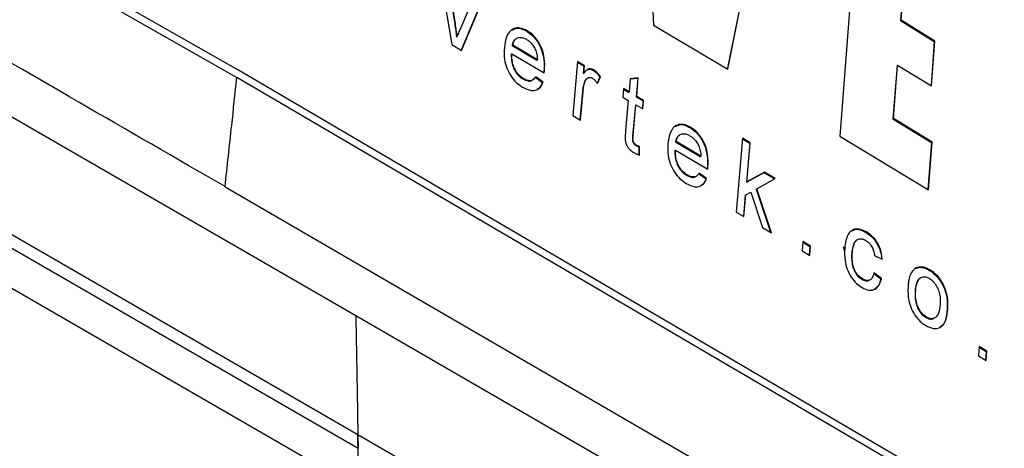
# Model space of a CAD drawing. Extents: x 106 to 315, y 19 to 260.
# Tile 16 of 132: x 160.46 to 163.83, y 67.32 to 68.78. Entities that reach past the tile are written whole.
import ezdxf

# ---------------------------------------------------------------- set-up
doc = ezdxf.new("R2010")
doc.units = 0
doc.layers.get('0').update_dxf_attribs({"linetype": 'CONTINUOUS'})

msp = doc.modelspace()

# ---------------------------------------------------------------- linework, layer by layer
at = {"color": 7, "linetype": 'CONTINUOUS'}
for p, q in [((157.4453, 70.7254), (161.202, 68.5867)), ((161.2048, 68.6133), (157.4469, 70.7513)), ((161.6161, 67.3649), (156.9289, 70.0707)), ((156.918, 70.0312), (161.6169, 67.3186)), ((157.7036, 70.0274), (161.6092, 67.7727)), ((162.5933, 69.6487), (162.6279, 68.7661)), ((163.0347, 69.38), (162.8806, 68.6135)), ((162.8827, 68.6147), (163.0367, 69.3812)), ((163.3293, 69.2029), (163.266, 68.3855)), ((163.4757, 68.7822), (163.4871, 68.9358)), ((161.9021, 68.9147), (161.9374, 68.699)), ((163.4851, 68.9346), (163.4737, 68.7811)), ((161.9281, 68.8972), (161.9479, 68.7688)), ((161.9499, 68.77), (161.9301, 68.8984)), ((162.0091, 68.8522), (161.9684, 68.757)), ((162.035, 68.8347), (161.9697, 68.6802)), ((161.9709, 68.6795), (162.037, 68.8359)), ((161.9479, 68.7688), (161.9499, 68.77)), ((163.4737, 68.7811), (163.4757, 68.7822)), ((163.4737, 68.7811), (163.5897, 68.7103)), ((163.5918, 68.7115), (163.4757, 68.7822)), ((162.1942, 68.7449), (162.1962, 68.7461)), ((162.6279, 68.7661), (162.8827, 68.6147)), ((161.9539, 68.726), (161.9559, 68.7272)), ((163.5897, 68.7103), (163.5786, 68.5591)), ((163.5805, 68.5579), (163.5918, 68.7115)), ((163.5897, 68.7103), (163.5918, 68.7115)), ((161.9374, 68.699), (161.9709, 68.6795)), ((162.1415, 68.6664), (162.1435, 68.6675)), ((162.1435, 68.6675), (162.2543, 68.6026)), ((162.1442, 68.6956), (162.1462, 68.6967)), ((162.1442, 68.6956), (162.2287, 68.646)), ((162.2307, 68.6472), (162.1462, 68.6967)), ((162.2287, 68.646), (162.2307, 68.6472)), ((162.3685, 68.6414), (162.3518, 68.4566)), ((162.3683, 68.6392), (162.3902, 68.6263)), ((162.3923, 68.6274), (162.3685, 68.6414)), ((164.9084, 66.4438), (161.2048, 68.6133)), ((162.2532, 68.6097), (162.2552, 68.6109)), ((162.3902, 68.6263), (162.3879, 68.6005)), ((162.3879, 68.6005), (162.3899, 68.6017)), ((162.3899, 68.6017), (162.3923, 68.6274)), ((162.3902, 68.6263), (162.3923, 68.6274)), ((162.4212, 68.6115), (162.4232, 68.6126)), ((163.4622, 68.6274), (163.4482, 68.4448)), ((163.4502, 68.446), (163.4642, 68.6286)), ((163.4622, 68.6274), (163.4642, 68.6286)), ((163.4642, 68.6286), (163.5805, 68.5579)), ((164.9067, 66.418), (161.202, 68.5867)), ((162.1811, 68.5816), (162.1832, 68.5828)), ((162.2231, 68.5878), (162.2486, 68.5694)), ((162.2507, 68.5706), (162.2251, 68.589)), ((162.2486, 68.5694), (162.2507, 68.5706)), ((162.3925, 68.5727), (162.3945, 68.5739)), ((162.4451, 68.5883), (162.4355, 68.5675)), ((162.4364, 68.5662), (162.4471, 68.5894)), ((162.4451, 68.5883), (162.4471, 68.5894)), ((162.5485, 68.5827), (162.5445, 68.5377)), ((162.5484, 68.5817), (162.5744, 68.5844)), ((162.5764, 68.5856), (162.5485, 68.5827)), ((162.5744, 68.5844), (162.5688, 68.521)), ((162.5708, 68.5222), (162.5764, 68.5856)), ((162.5744, 68.5844), (162.5764, 68.5856)), ((162.3851, 68.5381), (162.3764, 68.4421)), ((162.3782, 68.4411), (162.3871, 68.5393)), ((162.3851, 68.5381), (162.3871, 68.5393)), ((162.5261, 68.5486), (162.5235, 68.5195)), ((162.5259, 68.5464), (162.5425, 68.5366)), ((162.5445, 68.5377), (162.5261, 68.5486)), ((162.5425, 68.5366), (162.5445, 68.5377)), ((162.5235, 68.5195), (162.5419, 68.5086)), ((162.5419, 68.5086), (162.5327, 68.405)), ((162.5688, 68.521), (162.5708, 68.5222)), ((162.5688, 68.521), (162.5925, 68.5071)), ((162.5945, 68.5082), (162.5708, 68.5222)), ((162.5925, 68.5071), (162.5901, 68.4802)), ((162.5919, 68.4791), (162.5945, 68.5082)), ((162.5925, 68.5071), (162.5945, 68.5082)), ((162.5662, 68.4919), (162.5569, 68.3871)), ((162.5589, 68.3883), (162.5682, 68.4931)), ((162.5662, 68.4919), (162.5682, 68.4931)), ((162.5682, 68.4931), (162.5919, 68.4791)), ((162.3518, 68.4566), (162.3782, 68.4411)), ((163.4482, 68.4448), (163.4502, 68.446)), ((163.4482, 68.4448), (163.5803, 68.3649)), ((163.5823, 68.3661), (163.4502, 68.446)), ((162.7535, 68.4153), (162.7556, 68.4164)), ((162.5569, 68.3871), (162.5589, 68.3883)), ((162.7041, 68.3662), (162.7061, 68.3674)), ((162.7041, 68.3662), (162.7882, 68.3165)), ((162.7902, 68.3177), (162.7061, 68.3674)), ((162.9334, 68.3789), (162.9118, 68.1267)), ((162.9332, 68.3767), (162.9576, 68.3622)), ((162.9596, 68.3634), (162.9334, 68.3789)), ((162.9483, 68.2296), (162.9596, 68.3634)), ((162.9576, 68.3622), (162.9596, 68.3634)), ((163.266, 68.3855), (163.5699, 68.2028)), ((163.5803, 68.3649), (163.5681, 68.2039)), ((163.5699, 68.2028), (163.5823, 68.3661)), ((163.5803, 68.3649), (163.5823, 68.3661)), ((162.568, 68.3544), (162.5701, 68.3556)), ((162.5785, 68.3491), (162.5805, 68.3503)), ((162.5785, 68.3491), (162.5786, 68.3223)), ((162.5807, 68.3216), (162.5805, 68.3503)), ((162.7015, 68.3371), (162.7035, 68.3383)), ((162.7035, 68.3383), (162.8139, 68.2731)), ((162.9576, 68.3622), (162.9462, 68.2285)), ((162.7882, 68.3165), (162.7902, 68.3177)), ((162.8127, 68.2801), (162.8147, 68.2813)), ((162.9462, 68.2285), (163.0067, 68.2618)), ((163.0087, 68.2629), (162.9483, 68.2296)), ((163.0067, 68.2618), (163.0087, 68.2629)), ((163.0067, 68.2618), (163.0432, 68.2401)), ((163.0452, 68.2412), (163.0087, 68.2629)), ((162.7412, 68.2524), (162.7432, 68.2535)), ((162.7828, 68.2584), (162.8083, 68.24)), ((162.8103, 68.2411), (162.7849, 68.2596)), ((162.8083, 68.24), (162.8103, 68.2411)), ((162.9462, 68.2285), (162.9483, 68.2296)), ((162.982, 68.2065), (163.0452, 68.2412)), ((161.1614, 68.2133), (165.0586, 65.9537)), ((162.9445, 68.1858), (162.9611, 68.195)), ((162.9611, 68.195), (163.0015, 68.0737)), ((162.9799, 68.2053), (162.982, 68.2065)), ((162.9799, 68.2053), (163.0292, 68.0573)), ((163.0322, 68.0555), (162.982, 68.2065)), ((162.9425, 68.1847), (162.9362, 68.1123)), ((162.9381, 68.1112), (162.9445, 68.1858)), ((162.9425, 68.1847), (162.9445, 68.1858)), ((162.9118, 68.1267), (162.9381, 68.1112)), ((163.0015, 68.0737), (163.0322, 68.0555)), ((163.1395, 68.0259), (163.1368, 67.9935)), ((163.1657, 68.0103), (163.1395, 68.0259)), ((163.3556, 68.0573), (163.3577, 68.0585)), ((163.1368, 67.9935), (163.163, 67.978)), ((163.1393, 68.0236), (163.1637, 68.0091)), ((163.1637, 68.0091), (163.1612, 67.9791)), ((163.163, 67.978), (163.1657, 68.0103)), ((163.1637, 68.0091), (163.1657, 68.0103)), ((163.2832, 67.9918), (163.2785, 68.0072)), ((163.3071, 67.9867), (163.3091, 67.9879)), ((163.3852, 67.9779), (163.4116, 67.9655)), ((163.5733, 67.9272), (163.5753, 67.9284)), ((163.3417, 67.8966), (163.3437, 67.8978)), ((163.3811, 67.9171), (163.407, 67.8983)), ((163.4091, 67.8995), (163.3831, 67.9183)), ((163.407, 67.8983), (163.4091, 67.8995)), ((163.5239, 67.8574), (163.5259, 67.8586)), ((163.634, 67.7942), (163.636, 67.7954)), ((161.6092, 67.7727), (165.5149, 65.518)), ((163.5606, 67.7663), (163.5627, 67.7674)), ((163.7431, 67.6665), (163.7406, 67.6343)), ((163.7429, 67.6642), (163.7672, 67.6497)), ((163.7693, 67.6508), (163.7431, 67.6665)), ((163.7406, 67.6343), (163.7668, 67.6187)), ((163.7672, 67.6497), (163.765, 67.6198)), ((163.7668, 67.6187), (163.7693, 67.6508)), ((163.7672, 67.6497), (163.7693, 67.6508)), ((166.3033, 64.659), (161.6161, 67.3649))]:
    msp.add_line(p, q, dxfattribs=at)
at = {"color": 7, "linetype": 'CONTINUOUS', "flags": 128}
msp.add_lwpolyline([(161.6186, 67.1796), (159.2575, 68.5428), (156.8965, 69.9057)], dxfattribs=at)
at = {"color": 7, "linetype": 'CONTINUOUS'}
for points, knots in [([(161.1614, 68.2134), (161.1403, 68.2256), (160.9525, 68.334), (160.3012, 68.7095), (159.0183, 69.4475), (157.9004, 70.0888), (157.2472, 70.4634)], [0, 0, 0, 0, 0.016221, 0.144217, 0.5, 1, 1, 1, 1]), ([(161.9479, 68.7688), (161.949, 68.7617), (161.9507, 68.7509), (161.9526, 68.7367), (161.9535, 68.7296), (161.9539, 68.726)], [0, 0, 0, 0, 0.499756, 0.749851, 1, 1, 1, 1]), ([(161.9559, 68.7272), (161.955, 68.7343), (161.9538, 68.7449), (161.9516, 68.7592), (161.9505, 68.7664), (161.9499, 68.77)], [0, 0, 0, 0, 0.49974, 0.749825, 1, 1, 1, 1]), ([(161.9684, 68.757), (161.9662, 68.7521), (161.9629, 68.7448), (161.9588, 68.7349), (161.9569, 68.7297), (161.9559, 68.7272)], [0, 0, 0, 0, 0.499744, 0.749817, 1, 1, 1, 1]), ([(162.1962, 68.7461), (162.1875, 68.7502), (162.1717, 68.7579), (162.1503, 68.7552), (162.1341, 68.7436), (162.1221, 68.7214), (162.1193, 68.7011), (162.1177, 68.6896)], [0, 0, 0, 0, 0.214795, 0.392873, 0.570453, 0.756959, 1, 1, 1, 1]), ([(162.1438, 68.7488), (162.1482, 68.7513), (162.1583, 68.7569), (162.1766, 68.754), (162.189, 68.7476), (162.1942, 68.7449)], [0, 0, 0, 0, 0.308869, 0.710791, 1, 1, 1, 1]), ([(162.1942, 68.7449), (162.2023, 68.7393), (162.2172, 68.729), (162.2353, 68.7038), (162.2477, 68.6763), (162.2547, 68.6434), (162.2537, 68.622), (162.2532, 68.6097)], [0, 0, 0, 0, 0.208877, 0.385915, 0.562539, 0.747477, 1, 1, 1, 1]), ([(162.2552, 68.6109), (162.2558, 68.6244), (162.2567, 68.6474), (162.2479, 68.683), (162.2335, 68.7116), (162.2151, 68.7335), (162.2021, 68.7421), (162.1962, 68.7461)], [0, 0, 0, 0, 0.276132, 0.469073, 0.662644, 0.846604, 1, 1, 1, 1]), ([(162.1578, 68.7191), (162.1546, 68.7167), (162.1485, 68.7121), (162.1454, 68.7022), (162.1444, 68.6965), (162.1442, 68.6956)], [0, 0, 0, 0, 0.463141, 0.909089, 1, 1, 1, 1]), ([(162.1462, 68.6967), (162.1478, 68.703), (162.1508, 68.7147), (162.1621, 68.7229), (162.1747, 68.7246), (162.1854, 68.7214), (162.1917, 68.7179), (162.1934, 68.7169)], [0, 0, 0, 0, 0.2654243, 0.4988226, 0.6997825, 0.9174656, 1, 1, 1, 1]), ([(162.1934, 68.7169), (162.1963, 68.7151), (162.2041, 68.7101), (162.2152, 68.6986), (162.2211, 68.6877), (162.2237, 68.6828)], [0, 0, 0, 0, 0.251637, 0.669055, 1, 1, 1, 1]), ([(162.1177, 68.6896), (162.1172, 68.6761), (162.1163, 68.6534), (162.1251, 68.6184), (162.1394, 68.5907), (162.1586, 68.568), (162.1728, 68.5586), (162.1801, 68.5538)], [0, 0, 0, 0, 0.268879, 0.453898, 0.639738, 0.814942, 1, 1, 1, 1]), ([(162.1415, 68.6664), (162.1416, 68.6571), (162.1417, 68.6416), (162.1489, 68.6184), (162.1592, 68.6006), (162.1706, 68.5884), (162.1782, 68.5835), (162.1811, 68.5816)], [0, 0, 0, 0, 0.293824, 0.490778, 0.688014, 0.879557, 1, 1, 1, 1]), ([(162.1832, 68.5828), (162.1778, 68.5865), (162.167, 68.594), (162.1544, 68.6124), (162.1465, 68.6322), (162.1434, 68.6508), (162.1435, 68.6622), (162.1435, 68.6675)], [0, 0, 0, 0, 0.220486, 0.44347, 0.632131, 0.828952, 1, 1, 1, 1]), ([(162.2237, 68.6828), (162.2259, 68.6773), (162.2292, 68.6685), (162.2305, 68.6565), (162.2307, 68.6503), (162.2307, 68.6472)], [0, 0, 0, 0, 0.461241, 0.728011, 1, 1, 1, 1]), ([(162.2532, 68.6097), (162.253, 68.6083), (162.2528, 68.6063), (162.2526, 68.6043), (162.2526, 68.6037)], [0, 0, 0, 0, 0.683759, 1, 1, 1, 1]), ([(162.2543, 68.6026), (162.2545, 68.604), (162.2547, 68.606), (162.255, 68.6088), (162.2551, 68.6102), (162.2552, 68.6109)], [0, 0, 0, 0, 0.500039, 0.749795, 1, 1, 1, 1]), ([(162.4232, 68.6126), (162.4198, 68.6142), (162.4129, 68.6174), (162.4003, 68.6147), (162.3941, 68.6069), (162.3899, 68.6017)], [0, 0, 0, 0, 0.249153, 0.500359, 1, 1, 1, 1]), ([(162.401, 68.6125), (162.4019, 68.6132), (162.4049, 68.6156), (162.4121, 68.6156), (162.4182, 68.6128), (162.4212, 68.6115)], [0, 0, 0, 0, 0.1649227, 0.5821708, 1, 1, 1, 1]), ([(162.4212, 68.6115), (162.4234, 68.61), (162.4277, 68.6072), (162.4359, 68.5998), (162.4414, 68.5929), (162.4451, 68.5883)], [0, 0, 0, 0, 0.251154, 0.502951, 1, 1, 1, 1]), ([(162.4471, 68.5894), (162.4453, 68.5918), (162.4417, 68.5966), (162.4339, 68.6051), (162.4275, 68.6096), (162.4232, 68.6126)], [0, 0, 0, 0, 0.2512, 0.502962, 1, 1, 1, 1]), ([(161.1614, 68.2133), (161.1691, 68.283), (161.1828, 68.4076), (161.1961, 68.532), (161.202, 68.5867)], [0, 0, 0, 0, 0.559994, 1, 1, 1, 1]), ([(162.1801, 68.5538), (162.1901, 68.5488), (162.2067, 68.5406), (162.2281, 68.543), (162.2425, 68.5531), (162.248, 68.5649), (162.2507, 68.5706)], [0, 0, 0, 0, 0.344015, 0.567842, 0.791852, 1, 1, 1, 1]), ([(162.1811, 68.5816), (162.1871, 68.5788), (162.197, 68.574), (162.208, 68.574), (162.2117, 68.5769), (162.2126, 68.5776)], [0, 0, 0, 0, 0.535374, 0.89681, 1, 1, 1, 1]), ([(162.2251, 68.589), (162.2219, 68.5847), (162.2163, 68.5772), (162.2038, 68.5749), (162.1929, 68.5775), (162.186, 68.5812), (162.1832, 68.5828)], [0, 0, 0, 0, 0.3336518, 0.5802114, 0.8251137, 1, 1, 1, 1]), ([(162.2486, 68.5694), (162.2448, 68.5605), (162.2402, 68.5501), (162.2314, 68.5468), (162.2301, 68.5463)], [0, 0, 0, 0, 0.84853, 1, 1, 1, 1]), ([(162.3925, 68.5727), (162.3908, 68.5674), (162.3882, 68.5594), (162.3861, 68.5475), (162.3854, 68.5412), (162.3851, 68.5381)], [0, 0, 0, 0, 0.495355, 0.747138, 1, 1, 1, 1]), ([(162.3871, 68.5393), (162.3878, 68.5454), (162.3889, 68.5546), (162.3917, 68.5659), (162.3936, 68.5712), (162.3945, 68.5739)], [0, 0, 0, 0, 0.495589, 0.747075, 1, 1, 1, 1]), ([(162.4012, 68.5837), (162.3996, 68.5827), (162.3958, 68.5803), (162.3937, 68.5755), (162.3925, 68.5727)], [0, 0, 0, 0, 0.429933, 1, 1, 1, 1]), ([(162.3945, 68.5739), (162.3962, 68.5773), (162.3992, 68.5833), (162.4068, 68.5872), (162.4137, 68.5871), (162.4181, 68.5848), (162.4196, 68.5841)], [0, 0, 0, 0, 0.337262, 0.597916, 0.859978, 1, 1, 1, 1]), ([(162.4196, 68.5841), (162.4212, 68.583), (162.4256, 68.5801), (162.4314, 68.5737), (162.435, 68.5683), (162.4364, 68.5662)], [0, 0, 0, 0, 0.251982, 0.714995, 1, 1, 1, 1]), ([(162.5327, 68.405), (162.5318, 68.3954), (162.5306, 68.3824), (162.5325, 68.3642), (162.5375, 68.3529), (162.5451, 68.342), (162.5537, 68.3348), (162.5597, 68.331), (162.5619, 68.3297)], [0, 0, 0, 0, 0.35132, 0.478439, 0.606342, 0.725998, 0.903837, 1, 1, 1, 1]), ([(162.7556, 68.4164), (162.7469, 68.4206), (162.7312, 68.4283), (162.71, 68.4257), (162.6939, 68.4143), (162.6821, 68.3921), (162.6793, 68.3718), (162.6778, 68.3603)], [0, 0, 0, 0, 0.214935, 0.393013, 0.570596, 0.757002, 1, 1, 1, 1]), ([(162.7035, 68.4194), (162.7079, 68.4218), (162.7179, 68.4274), (162.736, 68.4245), (162.7484, 68.418), (162.7535, 68.4153)], [0, 0, 0, 0, 0.308676, 0.710378, 1, 1, 1, 1]), ([(162.7535, 68.4153), (162.7616, 68.4097), (162.7765, 68.3993), (162.7946, 68.3741), (162.807, 68.3465), (162.814, 68.3137), (162.8132, 68.2924), (162.8127, 68.2801)], [0, 0, 0, 0, 0.209093, 0.386309, 0.563134, 0.748147, 1, 1, 1, 1]), ([(162.8147, 68.2813), (162.8152, 68.2948), (162.8161, 68.3178), (162.8072, 68.3534), (162.7927, 68.382), (162.7744, 68.4038), (162.7615, 68.4125), (162.7556, 68.4164)], [0, 0, 0, 0, 0.276199, 0.469148, 0.662735, 0.846799, 1, 1, 1, 1]), ([(162.5569, 68.3871), (162.5567, 68.3842), (162.5562, 68.3782), (162.556, 68.3703), (162.5584, 68.3639), (162.5613, 68.3595), (162.5647, 68.3566), (162.5671, 68.355), (162.568, 68.3544)], [0, 0, 0, 0, 0.254641, 0.511063, 0.62985, 0.748724, 0.896652, 1, 1, 1, 1]), ([(162.5701, 68.3556), (162.5684, 68.3567), (162.5656, 68.3585), (162.562, 68.3624), (162.5597, 68.3668), (162.5575, 68.3746), (162.5584, 68.3816), (162.5588, 68.387), (162.5589, 68.3883)], [0, 0, 0, 0, 0.178713, 0.295554, 0.412673, 0.535295, 0.891133, 1, 1, 1, 1]), ([(162.7175, 68.3897), (162.7144, 68.3873), (162.7083, 68.3827), (162.7052, 68.3728), (162.7042, 68.3672), (162.7041, 68.3662)], [0, 0, 0, 0, 0.462821, 0.908648, 1, 1, 1, 1]), ([(162.7061, 68.3674), (162.7076, 68.3736), (162.7106, 68.3853), (162.7217, 68.3935), (162.7343, 68.3951), (162.7449, 68.3919), (162.7512, 68.3884), (162.7529, 68.3874)], [0, 0, 0, 0, 0.265515, 0.49868, 0.69951, 0.917173, 1, 1, 1, 1]), ([(162.7529, 68.3874), (162.7558, 68.3855), (162.7636, 68.3805), (162.7746, 68.369), (162.7805, 68.3581), (162.7832, 68.3532)], [0, 0, 0, 0, 0.251627, 0.669385, 1, 1, 1, 1]), ([(162.5619, 68.3297), (162.5634, 68.3288), (162.5666, 68.3271), (162.5728, 68.3243), (162.5775, 68.3227), (162.5807, 68.3216)], [0, 0, 0, 0, 0.250341, 0.500795, 1, 1, 1, 1]), ([(162.568, 68.3544), (162.5689, 68.3539), (162.5706, 68.3529), (162.5741, 68.3512), (162.5767, 68.35), (162.5785, 68.3491)], [0, 0, 0, 0, 0.250074, 0.500166, 1, 1, 1, 1]), ([(162.5805, 68.3503), (162.5796, 68.3507), (162.5779, 68.3515), (162.5744, 68.3532), (162.5718, 68.3546), (162.5701, 68.3556)], [0, 0, 0, 0, 0.2500791, 0.5001594, 1, 1, 1, 1]), ([(162.6778, 68.3603), (162.6773, 68.3469), (162.6765, 68.3242), (162.6854, 68.2893), (162.6997, 68.2616), (162.7188, 68.2389), (162.733, 68.2295), (162.7402, 68.2246)], [0, 0, 0, 0, 0.268906, 0.453933, 0.639797, 0.815112, 1, 1, 1, 1]), ([(162.7015, 68.3371), (162.7016, 68.3278), (162.7018, 68.3123), (162.709, 68.2892), (162.7193, 68.2714), (162.7307, 68.2592), (162.7383, 68.2543), (162.7412, 68.2524)], [0, 0, 0, 0, 0.293837, 0.490856, 0.688136, 0.879823, 1, 1, 1, 1]), ([(162.7432, 68.2535), (162.7379, 68.2573), (162.7271, 68.2648), (162.7145, 68.2832), (162.7066, 68.3031), (162.7034, 68.3216), (162.7035, 68.333), (162.7035, 68.3383)], [0, 0, 0, 0, 0.220676, 0.443864, 0.632729, 0.829552, 1, 1, 1, 1]), ([(162.7832, 68.3532), (162.7853, 68.3477), (162.7886, 68.3389), (162.79, 68.327), (162.7902, 68.3208), (162.7902, 68.3177)], [0, 0, 0, 0, 0.461464, 0.728072, 1, 1, 1, 1]), ([(162.8127, 68.2801), (162.8126, 68.2787), (162.8124, 68.2767), (162.8121, 68.2748), (162.8121, 68.2741)], [0, 0, 0, 0, 0.686215, 1, 1, 1, 1]), ([(162.8139, 68.2731), (162.814, 68.2744), (162.8142, 68.2765), (162.8145, 68.2792), (162.8146, 68.2806), (162.8147, 68.2813)], [0, 0, 0, 0, 0.499809, 0.749703, 1, 1, 1, 1]), ([(162.7402, 68.2246), (162.7502, 68.2196), (162.7668, 68.2114), (162.788, 68.2137), (162.8022, 68.2237), (162.8077, 68.2355), (162.8103, 68.2411)], [0, 0, 0, 0, 0.3441276, 0.5678982, 0.7919062, 1, 1, 1, 1]), ([(162.7412, 68.2524), (162.7471, 68.2495), (162.757, 68.2447), (162.768, 68.2447), (162.7716, 68.2476), (162.7724, 68.2482)], [0, 0, 0, 0, 0.535609, 0.896971, 1, 1, 1, 1]), ([(162.7849, 68.2596), (162.7817, 68.2553), (162.7761, 68.2478), (162.7637, 68.2456), (162.7529, 68.2483), (162.7461, 68.252), (162.7432, 68.2535)], [0, 0, 0, 0, 0.333784, 0.580318, 0.825189, 1, 1, 1, 1]), ([(162.8083, 68.24), (162.8045, 68.2311), (162.8, 68.2207), (162.7913, 68.2175), (162.79, 68.217)], [0, 0, 0, 0, 0.84906, 1, 1, 1, 1]), ([(163.3577, 68.0585), (163.3486, 68.0627), (163.3328, 68.07), (163.3119, 68.0679), (163.2959, 68.0547), (163.2864, 68.0314), (163.284, 68.0116), (163.2829, 68.0026)], [0, 0, 0, 0, 0.230742, 0.401849, 0.57398, 0.805647, 1, 1, 1, 1]), ([(163.3071, 68.0622), (163.3109, 68.0642), (163.3209, 68.0695), (163.3385, 68.0663), (163.351, 68.0598), (163.3556, 68.0573)], [0, 0, 0, 0, 0.275341, 0.729696, 1, 1, 1, 1]), ([(163.3247, 68.031), (163.322, 68.0291), (163.3151, 68.024), (163.3096, 68.0077), (163.3079, 67.9937), (163.3071, 67.9867)], [0, 0, 0, 0, 0.237455, 0.613757, 1, 1, 1, 1]), ([(163.3091, 67.9879), (163.3104, 67.9981), (163.3123, 68.0138), (163.3211, 68.0297), (163.3317, 68.0358), (163.3438, 68.0354), (163.3518, 68.0313), (163.3555, 68.0294)], [0, 0, 0, 0, 0.332096, 0.510873, 0.690956, 0.855746, 1, 1, 1, 1]), ([(163.3555, 68.0294), (163.3596, 68.0265), (163.3672, 68.0211), (163.3764, 68.0082), (163.3828, 67.9936), (163.3844, 67.9834), (163.3852, 67.9779)], [0, 0, 0, 0, 0.277232, 0.503651, 0.730417, 1, 1, 1, 1]), ([(163.3556, 68.0573), (163.3646, 68.051), (163.3794, 68.0407), (163.396, 68.0163), (163.4055, 67.993), (163.4088, 67.9753), (163.4095, 67.966), (163.4096, 67.9643)], [0, 0, 0, 0, 0.324968, 0.533932, 0.743155, 0.953092, 1, 1, 1, 1]), ([(163.4116, 67.9655), (163.4102, 67.9767), (163.4077, 67.9956), (163.3955, 68.0218), (163.3792, 68.0437), (163.3656, 68.053), (163.3577, 68.0585)], [0, 0, 0, 0, 0.299584, 0.505727, 0.711724, 1, 1, 1, 1]), ([(163.2829, 68.0026), (163.2824, 67.9888), (163.2816, 67.9659), (163.2904, 67.9308), (163.3044, 67.9032), (163.3227, 67.8813), (163.3358, 67.8725), (163.3422, 67.8682)], [0, 0, 0, 0, 0.282381, 0.469202, 0.656901, 0.833974, 1, 1, 1, 1]), ([(163.3071, 67.9867), (163.3066, 67.9748), (163.3058, 67.9576), (163.312, 67.9329), (163.3203, 67.9165), (163.3308, 67.9039), (163.3383, 67.8989), (163.3417, 67.8966)], [0, 0, 0, 0, 0.371711, 0.536858, 0.702811, 0.867757, 1, 1, 1, 1]), ([(163.3437, 67.8978), (163.339, 67.9011), (163.3302, 67.9072), (163.3197, 67.9222), (163.312, 67.9396), (163.3079, 67.9626), (163.3087, 67.9784), (163.3091, 67.9879)], [0, 0, 0, 0, 0.185642, 0.344303, 0.502784, 0.701308, 1, 1, 1, 1]), ([(163.5281, 67.9355), (163.5218, 67.9308), (163.5087, 67.921), (163.502, 67.8959), (163.5003, 67.8794), (163.4998, 67.8741)], [0, 0, 0, 0, 0.385098, 0.801518, 1, 1, 1, 1]), ([(163.5261, 67.9343), (163.5296, 67.9355), (163.5393, 67.9388), (163.5558, 67.9365), (163.5682, 67.9299), (163.5733, 67.9272)], [0, 0, 0, 0, 0.251748, 0.694803, 1, 1, 1, 1]), ([(163.5753, 67.9284), (163.5711, 67.9306), (163.5594, 67.937), (163.5427, 67.9402), (163.5322, 67.9368), (163.5281, 67.9355)], [0, 0, 0, 0, 0.251617, 0.711252, 1, 1, 1, 1]), ([(163.5733, 67.9272), (163.5817, 67.9213), (163.5971, 67.9104), (163.6156, 67.8844), (163.6282, 67.8563), (163.635, 67.8248), (163.6343, 67.805), (163.634, 67.7942)], [0, 0, 0, 0, 0.221968, 0.404151, 0.585807, 0.77672, 1, 1, 1, 1]), ([(163.636, 67.7954), (163.6363, 67.8089), (163.6369, 67.8319), (163.6267, 67.8675), (163.6115, 67.8956), (163.5933, 67.9164), (163.5808, 67.9247), (163.5753, 67.9284)], [0, 0, 0, 0, 0.2784242, 0.4740989, 0.6701584, 0.8552123, 1, 1, 1, 1]), ([(163.3417, 67.8966), (163.3461, 67.8945), (163.3542, 67.8906), (163.3635, 67.8906), (163.367, 67.8935), (163.3678, 67.8942)], [0, 0, 0, 0, 0.472562, 0.872051, 1, 1, 1, 1]), ([(163.3422, 67.8682), (163.35, 67.8645), (163.3643, 67.8575), (163.3834, 67.8599), (163.3976, 67.8704), (163.4054, 67.8852), (163.4081, 67.8958), (163.4091, 67.8995)], [0, 0, 0, 0, 0.2530659, 0.4656359, 0.6781455, 0.8904131, 1, 1, 1, 1]), ([(163.3831, 67.9183), (163.3816, 67.9126), (163.3789, 67.903), (163.3709, 67.894), (163.3612, 67.8915), (163.3518, 67.8934), (163.3459, 67.8966), (163.3437, 67.8978)], [0, 0, 0, 0, 0.284066, 0.48282, 0.682464, 0.877923, 1, 1, 1, 1]), ([(163.407, 67.8983), (163.404, 67.8875), (163.3994, 67.8717), (163.3883, 67.8653), (163.3848, 67.8632)], [0, 0, 0, 0, 0.687028, 1, 1, 1, 1]), ([(163.5417, 67.9005), (163.5393, 67.8989), (163.5327, 67.8946), (163.5265, 67.8791), (163.5248, 67.865), (163.5239, 67.8574)], [0, 0, 0, 0, 0.213123, 0.580019, 1, 1, 1, 1]), ([(163.5259, 67.8586), (163.5272, 67.8688), (163.5292, 67.8847), (163.5388, 67.9002), (163.5501, 67.906), (163.5623, 67.9051), (163.5699, 67.9011), (163.573, 67.8994)], [0, 0, 0, 0, 0.33126, 0.516979, 0.70356, 0.877088, 1, 1, 1, 1]), ([(163.573, 67.8994), (163.5776, 67.8961), (163.5869, 67.8896), (163.5979, 67.8736), (163.6059, 67.8554), (163.6106, 67.8332), (163.6101, 67.8183), (163.6097, 67.8095)], [0, 0, 0, 0, 0.182568, 0.36671, 0.531628, 0.723499, 1, 1, 1, 1]), ([(163.4998, 67.8741), (163.4994, 67.8572), (163.4988, 67.8313), (163.5111, 67.7936), (163.5266, 67.7674), (163.544, 67.7491), (163.5556, 67.7415), (163.5604, 67.7384)], [0, 0, 0, 0, 0.337587, 0.518867, 0.700333, 0.877621, 1, 1, 1, 1]), ([(163.5239, 67.8574), (163.5235, 67.8461), (163.5229, 67.829), (163.5298, 67.8037), (163.5392, 67.7859), (163.5502, 67.7731), (163.5577, 67.7682), (163.5606, 67.7663)], [0, 0, 0, 0, 0.345313, 0.526722, 0.708867, 0.884577, 1, 1, 1, 1]), ([(163.5627, 67.7674), (163.5579, 67.7708), (163.5483, 67.7776), (163.5369, 67.7942), (163.5285, 67.8142), (163.5249, 67.8364), (163.5256, 67.8511), (163.5259, 67.8586)], [0, 0, 0, 0, 0.185988, 0.373482, 0.542081, 0.766641, 1, 1, 1, 1]), ([(163.5604, 67.7384), (163.5691, 67.7343), (163.5853, 67.7267), (163.6071, 67.7293), (163.6226, 67.7414), (163.6327, 67.7644), (163.6348, 67.784), (163.636, 67.7954)], [0, 0, 0, 0, 0.219366, 0.4036475, 0.5886236, 0.759881, 1, 1, 1, 1]), ([(163.6097, 67.8095), (163.6085, 67.7994), (163.6066, 67.7834), (163.5972, 67.7675), (163.5859, 67.7612), (163.5736, 67.7617), (163.5659, 67.7658), (163.5627, 67.7674)], [0, 0, 0, 0, 0.325529, 0.513553, 0.702517, 0.876971, 1, 1, 1, 1]), ([(163.634, 67.7942), (163.6323, 67.7805), (163.6296, 67.7584), (163.619, 67.738), (163.6108, 67.7343), (163.6082, 67.7331)], [0, 0, 0, 0, 0.533427, 0.854711, 1, 1, 1, 1]), ([(161.6092, 67.7727), (161.6107, 67.688), (161.6134, 67.5367), (161.6158, 67.3853), (161.6169, 67.3186)], [0, 0, 0, 0, 0.559997, 1, 1, 1, 1]), ([(163.5606, 67.7663), (163.5653, 67.764), (163.5746, 67.7596), (163.5847, 67.7602), (163.5888, 67.7635), (163.5895, 67.7641)], [0, 0, 0, 0, 0.4447952, 0.8937879, 1, 1, 1, 1]), ([(161.6186, 67.1796), (161.6182, 67.2142), (161.6174, 67.276), (161.6165, 67.3377), (161.6161, 67.3649)], [0, 0, 0, 0, 0.560003, 1, 1, 1, 1])]:
    msp.add_open_spline(points, degree=3, knots=knots, dxfattribs=at)

doc.saveas('drawing.dxf')
